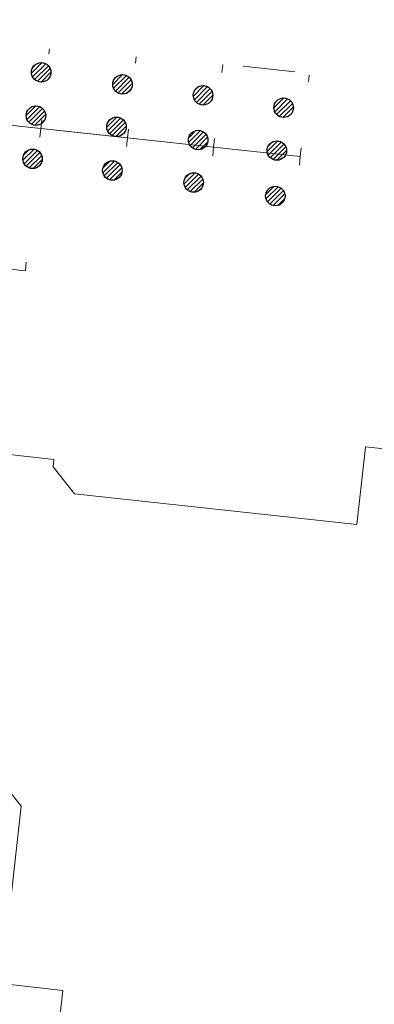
# Model space of a CAD drawing. Header units: metres. Extents: x 197355 to 199157, y 355772 to 356286.
# Tile 210 of 256: x 198101 to 198121, y 356162 to 356219. Entities that reach past the tile are written whole.
import ezdxf

# ---------------------------------------------------------------- set-up
doc = ezdxf.new("R2010")
doc.units = ezdxf.units.M
for name, color, linetype, lineweight in [('B-WE-KL-DATA_TELECOM_KAST_VERDEELKAST_ZIGGOB.V.-G', 94, 'Continuous', 18), ('B-WE-KL-DATA_TELECOM_ZIGGOB.V.-G', 94, 'KL-TELECOM-ALGEMEEN-N', 18), ('B-WE-KL-ET_LS_HULPSTUK_ENEXISNETBEHEERB.V.-S', 190, 'Continuous', 25)]:
    doc.layers.add(name, color=color, linetype=linetype, lineweight=lineweight)
doc.linetypes.add('KL-TELECOM-ALGEMEEN-N', pattern='A,7,-1,[101,NLCS.SHX,S=0.5,R=0,X=0,Y=0],-1', length=9)

# ---------------------------------------------------------------- blocks, each defined once
blk = doc.blocks.new('SKL-ET_HULP_AANSLUITPUNT-SO')
h = blk.add_hatch()
h.set_pattern_fill('ANSI31', color=256, scale=30, style=0)
h.set_pattern_definition([(45, (-11.25, -634.91), (-2.65165, 2.65165), [])])
edge = h.paths.add_edge_path()
edge.add_arc((0, 0), 11.2, 0, 360)
at = {"linetype": 'Continuous'}
blk.add_circle((0, 0), 11.2, dxfattribs=at)

msp = doc.modelspace()

# ---------------------------------------------------------------- linework, layer by layer
at = {"layer": 'B-WE-KL-DATA_TELECOM_KAST_VERDEELKAST_ZIGGOB.V.-G', "ltscale": 0.5, "flags": 128}
for points in [[(198128.77, 356193.434), (198120.451, 356194.335), (198120.445, 356194.327), (198119.948, 356189.874), (198103.737, 356191.647), (198102.503, 356193.198), (198102.547, 356193.595), (198102.546, 356193.601), (198102.54, 356193.606), (198085.537, 356195.537)], [(198098.042, 356176.991), (198100.678, 356173.685), (198099.537, 356163.501)], [(198099.546, 356163.49), (198103.067, 356163.085), (198102.757, 356160.37)]]:
    msp.add_lwpolyline(points, dxfattribs=at)
at = {"layer": 'B-WE-KL-DATA_TELECOM_ZIGGOB.V.-G', "ltscale": 0.5, "flags": 128}
for points in [[(198100.968, 356204.954), (198100.915, 356204.456), (198081.734, 356206.533), (198083.067, 356218.897)], [(198116.756, 356211.523), (198116.702, 356211.026), (198082.616, 356214.711), (198083.067, 356218.897)], [(198111.777, 356212.061), (198111.723, 356211.564), (198082.616, 356214.711), (198083.067, 356218.897)], [(198111.67, 356211.071), (198111.723, 356211.564), (198082.616, 356214.711), (198083.067, 356218.897)], [(198116.648, 356210.529), (198116.702, 356211.026), (198082.616, 356214.711), (198083.067, 356218.897)], [(198106.728, 356211.61), (198106.781, 356212.098), (198082.616, 356214.711), (198083.067, 356218.897)], [(198106.834, 356212.595), (198106.781, 356212.098), (198082.616, 356214.711), (198083.067, 356218.897)], [(198101.746, 356212.153), (198101.798, 356212.637), (198082.616, 356214.711), (198083.067, 356218.897)], [(198101.852, 356213.133), (198101.798, 356212.637), (198082.616, 356214.711), (198083.067, 356218.897)], [(198102.292, 356217.206), (198102.263, 356216.938)], [(198107.243, 356216.397), (198107.283, 356216.767)], [(198112.243, 356216.33), (198112.192, 356215.859)], [(198116.384, 356215.907), (198113.429, 356216.226)], [(198116.384, 356215.907), (198113.429, 356216.226)], [(198117.211, 356215.706), (198117.169, 356215.319)]]:
    msp.add_lwpolyline(points, dxfattribs=at)

# ---------------------------------------------------------------- block references
at = {"layer": 'B-WE-KL-ET_LS_HULPSTUK_ENEXISNETBEHEERB.V.-S', "xscale": 0.05, "yscale": 0.05, "zscale": 0.05}
for p in [(198101.823, 356215.87), (198106.492, 356215.178), (198111.117, 356214.551), (198115.743, 356213.838), (198101.521, 356213.384), (198106.146, 356212.736), (198110.836, 356211.979), (198101.326, 356210.898), (198115.354, 356211.374), (198105.908, 356210.228), (198110.577, 356209.537), (198115.267, 356208.759)]:
    msp.add_blockref('SKL-ET_HULP_AANSLUITPUNT-SO', p, dxfattribs=at)

doc.saveas('drawing.dxf')
